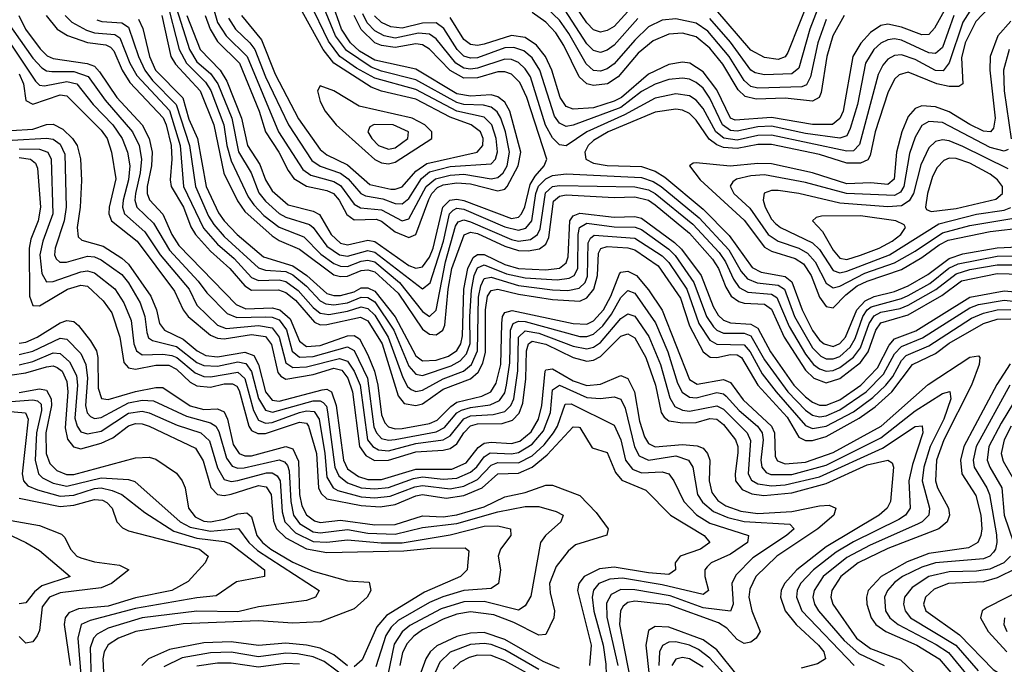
# Model space of a CAD drawing. Header units: inches. Extents: x 990535 to 1117859, y 769386 to 892122.
# Tile 208 of 256: x 1033672 to 1036551, y 863674 to 865557. Entities that reach past the tile are written whole.
import ezdxf

# ---------------------------------------------------------------- set-up
doc = ezdxf.new("R2010")
doc.units = ezdxf.units.IN
doc.header["$MEASUREMENT"] = 0
doc.layers.add('B0836', color=7, linetype='Continuous')

msp = doc.modelspace()

# ---------------------------------------------------------------- linework, layer by layer
at = {"layer": 'B0836', "color": 5}
for points, elevation in [([(1035986.3, 865633.7), (1035918.3, 865461.7), (1035910, 865449.3), (1035890, 865441.6), (1035850, 865446.6), (1035810, 865468.1), (1035706.9, 865586.9)], 3320), ([(1034099.6, 865619.6), (1034137.9, 865470), (1034159.1, 865430), (1034215.2, 865375.2), (1034230.3, 865350.3), (1034268.7, 865250), (1034277.6, 865190), (1034290, 865145.4), (1034340.1, 865040.1), (1034356, 865016), (1034385.6, 864985.6), (1034430, 864951.4), (1034502.5, 864922.5), (1034552.2, 864872.2), (1034590, 864844.8), (1034610, 864836.8), (1034630, 864836.4), (1034670, 864852.2), (1034690, 864855.2), (1034710, 864849.9), (1034782.6, 864790), (1034850, 864704.6), (1034870, 864690.5), (1034890, 864708.9), (1034917, 864850), (1034946.1, 864953.9), (1034953.6, 864966.4), (1034970, 864972.7), (1034990, 864966.9), (1035110, 864915.3), (1035130, 864910.6), (1035165.2, 864914.8), (1035185.6, 864930), (1035193.8, 864946.2), (1035208.8, 865051.2), (1035229.9, 865070.1), (1035250, 865073.3), (1035470, 865069), (1035510, 865060.7), (1035530, 865049.5), (1035639.6, 864959.6), (1035716.7, 864876.7), (1035736, 864850), (1035758.8, 864798.8), (1035775.4, 864775.4), (1035801.3, 864761.3), (1035870, 864755.4), (1035885.9, 864745.9), (1035921.4, 864661.4), (1035970, 864579.8), (1035993.2, 864550), (1036010, 864537), (1036030, 864530.7), (1036050, 864532.7), (1036070, 864541.5), (1036110, 864571), (1036130, 864598.2), (1036155.6, 864670), (1036170, 864692.2), (1036190, 864702.4), (1036246.4, 864713.6), (1036270, 864723), (1036350.8, 864769.2), (1036410, 864814.9), (1036450, 864827.2), (1036530, 864841.3), (1036670, 864840.9)], 3440), ([(1034214.4, 865570), (1034228.3, 865530), (1034250, 865493.9), (1034314.6, 865430), (1034372.4, 865290), (1034390.8, 865230), (1034429.5, 865170), (1034456.4, 865116.4), (1034473.8, 865093.8), (1034510, 865071.3), (1034570, 865058.2), (1034589.1, 865049.1), (1034605.7, 865030), (1034627.9, 864987.9), (1034650, 864972.8), (1034714.4, 864974.4), (1034730, 864968.4), (1034770, 864937.8), (1034810, 864921.4), (1034830, 864930.1), (1034868.2, 865031.8), (1034877.2, 865050), (1034893.2, 865066.8), (1034910, 865074.8), (1034950, 865080.5), (1034990, 865078), (1035070, 865057.1), (1035090, 865062.6), (1035097.2, 865070), (1035129.6, 865130), (1035137.1, 865170), (1035105.1, 865290), (1035090, 865316.6), (1035070, 865332.5), (1035050, 865337.5), (1034990, 865333.7), (1034950, 865341.1), (1034830, 865413.3), (1034710, 865438.7), (1034665.5, 865465.5), (1034638.8, 865490), (1034613, 865530), (1034584.5, 865610)], 3520), ([(1034238.3, 865590), (1034250, 865549.7), (1034275.4, 865510), (1034336.5, 865450), (1034428.9, 865230), (1034499.9, 865119.9), (1034523.4, 865103.4), (1034590, 865084.2), (1034610, 865073), (1034650, 865018.6), (1034668.1, 865008.1), (1034730, 865001.9), (1034790, 864970), (1034810, 864975.8), (1034860.4, 865070), (1034887.1, 865092.9), (1034930, 865103.5), (1034970, 865106.3), (1035050, 865092.9), (1035070, 865096.1), (1035085.4, 865110), (1035096.8, 865130), (1035103.9, 865170), (1035092.4, 865230), (1035078.8, 865270), (1035067.8, 865287.8), (1035050, 865301.6), (1035027.6, 865307.6), (1034970, 865309.7), (1034950, 865315.7), (1034830, 865381.9), (1034730, 865406.7), (1034699.1, 865419.1), (1034627, 865467), (1034595.3, 865510), (1034553.8, 865610)], 3540), ([(1034282, 865562), (1034303, 865530), (1034344.7, 865490), (1034359.2, 865470), (1034390.7, 865390), (1034457.6, 865250), (1034526, 865146.1), (1034549.9, 865129.9), (1034610, 865109), (1034632.4, 865092.4), (1034669.3, 865049.3), (1034682.7, 865042.7), (1034733.8, 865033.8), (1034770, 865020.5), (1034790, 865019.3), (1034810, 865035.3), (1034846.2, 865093.7), (1034870, 865112.7), (1034930, 865128.2), (1035050, 865135.9), (1035063.3, 865150), (1035068.5, 865171.5), (1035064.8, 865210), (1035052, 865250), (1035030, 865272.2), (1034950, 865290.2), (1034830, 865353.5), (1034710, 865386.3), (1034656.1, 865416.1), (1034608.1, 865450), (1034574.8, 865494.8), (1034519.2, 865610)], 3560), ([(1034320.5, 865570), (1034378.8, 865498.8), (1034418.7, 865398.7), (1034487.3, 865267.3), (1034550, 865177.8), (1034570, 865162.4), (1034630, 865133.4), (1034696, 865076), (1034757.4, 865062.6), (1034770, 865061.8), (1034790, 865068.6), (1034830, 865114.8), (1034862.7, 865137.3), (1035009.2, 865170.8), (1035025.7, 865190), (1035026.7, 865210), (1035018.7, 865230), (1034992.1, 865250), (1034930, 865272.3), (1034830, 865325.3), (1034730, 865348.8), (1034699.9, 865359.9), (1034590, 865430.7), (1034558.8, 865470), (1034482, 865610)], 3580), ([(1035470, 865604.2), (1035410, 865537.5), (1035390, 865525.7), (1035370, 865520.7), (1035350, 865528.1), (1035330, 865548.7), (1035296.9, 865596.9)], 3320), ([(1033668.9, 865570), (1033688.7, 865530), (1033731.9, 865471.9), (1033752.2, 865452.2), (1033770, 865444.3), (1033869.3, 865429.3), (1033890, 865421.5), (1033905.5, 865405.5), (1033955.8, 865330), (1034030.2, 865250), (1034050.6, 865210.6), (1034058.9, 865170), (1034056.8, 865130), (1034044.2, 865070), (1034044.2, 865050), (1034050.8, 865030.8), (1034090, 864989.1), (1034116.6, 864930), (1034137.5, 864897.5), (1034304.8, 864724.8), (1034332.7, 864712.7), (1034410, 864715.3), (1034432, 864710), (1034462.9, 864682.9), (1034490, 864617.9), (1034510, 864602.4), (1034550, 864605.6), (1034630, 864633.4), (1034650, 864634.8), (1034665, 864625), (1034690, 864578), (1034708.8, 864530), (1034718.9, 864490), (1034730, 864403), (1034739.6, 864379.6), (1034750, 864367.4), (1034770, 864362), (1034790, 864363.2), (1034870, 864377.1), (1034892.9, 864387.1), (1034932.5, 864427.5), (1034950, 864439.4), (1035023, 864457), (1035049.8, 864470.2), (1035064.9, 864495.1), (1035079.1, 864550), (1035081.1, 864670), (1035083.4, 864690), (1035090, 864702.1), (1035112, 864708), (1035290.2, 864669.8), (1035330, 864667.8), (1035350, 864677.8), (1035378.6, 864710), (1035400.6, 864750), (1035425.3, 864814.7), (1035430, 864819.4), (1035450, 864822.2), (1035475.5, 864810), (1035510, 864768.3), (1035550, 864708.7), (1035630, 864505.9), (1035652.7, 864492.7), (1035730, 864505.7), (1035750, 864497.8), (1035786.9, 864446.9), (1035870.2, 864370), (1035878.5, 864350), (1035881.1, 864281.1), (1035888, 864268), (1035910, 864259.3), (1035970, 864264.2), (1036050, 864292.7), (1036190.4, 864369.6), (1036328.3, 864491.7), (1036450, 864571), (1036475.4, 864575.4), (1036479.3, 864570), (1036477.7, 864550), (1036454.7, 864490), (1036374.1, 864330), (1036353, 864270), (1036349.8, 864210), (1036355.5, 864190), (1036387.2, 864130), (1036390.6, 864110), (1036384.1, 864090), (1036359.4, 864070), (1036210, 864012.2), (1036123.9, 863970), (1036072.5, 863930), (1036046.1, 863890), (1036043.8, 863870), (1036049.8, 863850), (1036118.2, 863750), (1036159.9, 863719.9), (1036247, 863687), (1036286.6, 863650)], 3280), ([(1033748.7, 865570), (1033781.6, 865530), (1033811.6, 865511.6), (1033870, 865490.7), (1033924, 865484), (1033937.2, 865477.2), (1033946.7, 865466.7), (1033971, 865410), (1033993.9, 865373.9), (1034090.9, 865270.9), (1034100.1, 865250), (1034114.4, 865190), (1034116.8, 865150), (1034111.4, 865090), (1034114.8, 865070), (1034150.3, 865010), (1034172.2, 864952.2), (1034186.1, 864930), (1034230, 864881.3), (1034286, 864830), (1034330, 864779.4), (1034350, 864767.2), (1034428.4, 864768.4), (1034450, 864760.3), (1034477.8, 864737.8), (1034533.3, 864673.3), (1034550, 864666.1), (1034570, 864666.8), (1034668, 864688), (1034690, 864677.7), (1034732, 864610), (1034778.5, 864458.5), (1034796.3, 864436.3), (1034829.7, 864429.7), (1034850, 864434.5), (1034910, 864477.8), (1034990, 864508.1), (1035012.4, 864527.6), (1035026.1, 864553.9), (1035034.1, 864585.9), (1035033.7, 864710), (1035039.7, 864750), (1035050, 864766.2), (1035070, 864770.3), (1035130, 864755.5), (1035230, 864739.7), (1035310, 864735.4), (1035330, 864744.3), (1035350.2, 864769.8), (1035361.2, 864810), (1035364.4, 864875.6), (1035371.3, 864888.7), (1035390, 864894.5), (1035450, 864891.3), (1035470, 864885.2), (1035538.6, 864838.6), (1035603.8, 864743.8), (1035630, 864662.6), (1035670, 864586.6), (1035691.2, 864571.2), (1035710, 864570.2), (1035750, 864579.1), (1035770, 864577.8), (1035782.2, 864570), (1035829.8, 864490), (1035916.3, 864396.3), (1035950, 864337.2), (1035970, 864327.5), (1035990, 864327.7), (1036030, 864339.7), (1036126.9, 864393.1), (1036173.4, 864426.6), (1036222, 864470), (1036282.7, 864550), (1036350, 864581.8), (1036390, 864611.8), (1036489.8, 864670.2), (1036530, 864682.1), (1036570, 864683.6)], 3320), ([(1033804.8, 865570), (1033824.5, 865550), (1033866.6, 865526.6), (1033890, 865518.8), (1033950, 865513.9), (1033964.2, 865504.2), (1033993.6, 865430), (1034014.3, 865394.3), (1034110, 865292.3), (1034141.1, 865190), (1034151.1, 865070), (1034208.7, 864948.7), (1034250, 864901.6), (1034299.3, 864859.3), (1034350, 864803.7), (1034370, 864795.5), (1034430, 864797.6), (1034450, 864792.6), (1034485.7, 864765.7), (1034530, 864716.3), (1034550, 864700.4), (1034576, 864696), (1034630, 864705.4), (1034670, 864718.4), (1034690, 864713.6), (1034710, 864693.6), (1034748.9, 864630), (1034792.1, 864512.1), (1034805.9, 864485.9), (1034816.8, 864476.8), (1034830, 864471.3), (1034850, 864474.6), (1034910, 864508.4), (1034969.4, 864530.6), (1034992.6, 864550), (1035010.2, 864590), (1035013.7, 864746.3), (1035020.4, 864779.6), (1035030, 864800.8), (1035050, 864805.4), (1035130, 864780.3), (1035230, 864768.3), (1035274.2, 864765.8), (1035307.5, 864772.5), (1035324.9, 864790), (1035332, 864808), (1035334.3, 864905.7), (1035340.8, 864919.2), (1035351.9, 864928.1), (1035470, 864918.9), (1035550, 864867.8), (1035570, 864847.6), (1035622.4, 864770), (1035658, 864670), (1035690, 864620.7), (1035710, 864608.9), (1035790, 864607.7), (1035807.4, 864587.4), (1035842.9, 864522.9), (1035883.6, 864470), (1035970, 864372), (1035990, 864362.9), (1036030, 864369.6), (1036110, 864412), (1036166.1, 864453.9), (1036204.8, 864490), (1036225, 864515), (1036250, 864561.5), (1036264, 864576), (1036330, 864604.8), (1036454.8, 864685.2), (1036490, 864700.2), (1036530, 864709.2), (1036570, 864710.9)], 3340), ([(1034087.4, 865570), (1034113.2, 865450), (1034127.1, 865427.1), (1034199.8, 865350), (1034239.2, 865250), (1034269.1, 865109.1), (1034308.6, 865028.6), (1034330, 864996.9), (1034410, 864925.4), (1034430, 864912), (1034490, 864886.5), (1034590, 864812.3), (1034610, 864806.6), (1034630, 864808), (1034670, 864824.4), (1034690, 864826.6), (1034710, 864820.4), (1034778.3, 864758.3), (1034850, 864652.9), (1034870, 864638.1), (1034890, 864636.6), (1034909.3, 864650.7), (1034914.7, 864665.3), (1034924.3, 864770), (1034935.4, 864830), (1034971.2, 864928.8), (1034990, 864936.2), (1035010, 864932.9), (1035090, 864895.7), (1035130, 864882.6), (1035158.2, 864881.8), (1035191.8, 864888.2), (1035210, 864901.2), (1035219.3, 864920.7), (1035232.4, 865027.6), (1035250, 865042.1), (1035270, 865045.8), (1035410, 865037.7), (1035470, 865040.2), (1035510, 865030.3), (1035530, 865016.6), (1035630, 864933.5), (1035697.8, 864857.8), (1035715.4, 864830), (1035736.3, 864776.3), (1035752.1, 864750), (1035774.1, 864734.1), (1035790, 864729.4), (1035850, 864726.1), (1035870, 864711.4), (1035906.9, 864630), (1035970, 864533), (1035993.8, 864510), (1036030, 864496.5), (1036070, 864509.4), (1036130, 864556.2), (1036152.6, 864587.4), (1036175.3, 864650), (1036190, 864672), (1036270, 864694.6), (1036368.4, 864751.6), (1036425.8, 864794.2), (1036530, 864815.8), (1036670, 864811.9)], 3420), ([(1034130, 865590), (1034168.7, 865470), (1034190, 865434.6), (1034230, 865400), (1034251.1, 865370), (1034292.1, 865270), (1034311.8, 865171.8), (1034348.3, 865110), (1034371.4, 865051.4), (1034390, 865027.4), (1034430.9, 864990.9), (1034450, 864980.3), (1034518.9, 864958.9), (1034530, 864950.1), (1034570, 864895.7), (1034607.3, 864870), (1034630, 864866.5), (1034690, 864882.9), (1034710, 864878.6), (1034850, 864771.5), (1034871.5, 864788.5), (1034911.3, 864910), (1034928.1, 864990), (1034938.9, 865001.1), (1034950, 865006.7), (1034970, 865003.8), (1035090, 864951.8), (1035130, 864942), (1035151.9, 864948.1), (1035168.8, 864970), (1035181, 865050), (1035189, 865071), (1035210, 865092.3), (1035230, 865101.7), (1035270, 865107.1), (1035490, 865096.2), (1035524.5, 865084.5), (1035547.9, 865070), (1035658.2, 864978.2), (1035745.3, 864885.3), (1035781.6, 864821.6), (1035800.4, 864800.4), (1035828.6, 864788.6), (1035890, 864781.6), (1035908.3, 864770), (1035937.6, 864690), (1035990, 864598.2), (1036013.9, 864573.9), (1036030, 864566.4), (1036050, 864566.3), (1036070, 864573.7), (1036099.9, 864600.1), (1036114.5, 864625.5), (1036137, 864690), (1036150.1, 864709.9), (1036162, 864718), (1036250, 864742.3), (1036270, 864751.7), (1036333.2, 864786.8), (1036388.8, 864831.2), (1036416, 864844), (1036530, 864866.4), (1036650, 864868.2)], 3460), ([(1034160.1, 865570), (1034199.5, 865470), (1034257.7, 865410), (1034277.8, 865377.8), (1034320.3, 865270), (1034337.4, 865190), (1034373.9, 865133.9), (1034390, 865090), (1034410, 865057.3), (1034456.8, 865016.8), (1034530, 864998.4), (1034548.5, 864988.5), (1034582.2, 864930), (1034610, 864904.9), (1034630, 864899.8), (1034690, 864913.5), (1034710, 864909.6), (1034810, 864839.6), (1034830, 864831.2), (1034850, 864835.6), (1034870, 864863.6), (1034880.4, 864890), (1034909, 865010), (1034929.5, 865030.5), (1034950, 865033.2), (1034970, 865029.5), (1035110, 864977), (1035130, 864980.4), (1035139.5, 864990), (1035148.9, 865011.1), (1035164.1, 865075.9), (1035179.3, 865100.7), (1035205.8, 865130), (1035213.1, 865150), (1035154.9, 865330), (1035134.1, 865374.1), (1035110, 865398.5), (1035090, 865405.5), (1035070, 865404.9), (1035010, 865387.7), (1034970, 865387), (1034930, 865408.7), (1034870, 865471.6), (1034850, 865484.1), (1034830, 865487.1), (1034770, 865476.5), (1034730, 865481.6), (1034710, 865490.1), (1034670, 865528.4), (1034649.6, 865570)], 3480), ([(1036450, 865582.1), (1036429.3, 865550), (1036390, 865431.4), (1036371.7, 865408.3), (1036350, 865408.6), (1036290, 865441.5), (1036250, 865455.2), (1036230, 865453.3), (1036210, 865441.9), (1036195.2, 865424.8), (1036182.3, 865397.7), (1036127.4, 865192.6), (1036110, 865174.1), (1036090, 865173.1), (1035870, 865219.7), (1035830, 865218.6), (1035770, 865205.8), (1035731.1, 865211.1), (1035707.5, 865230), (1035670, 865297.8), (1035650, 865322.6), (1035630, 865335.2), (1035590, 865340.8), (1035530, 865328.1), (1035440.2, 865279.8), (1035329.8, 865230.2), (1035270, 865188.6), (1035250, 865192.2), (1035230, 865212.3), (1035209.4, 865249.4), (1035165.3, 865390), (1035150, 865414.1), (1035130, 865432.6), (1035110, 865440.8), (1035090, 865441.7), (1035010, 865415.5), (1034990, 865412.6), (1034970, 865416.2), (1034946.8, 865430), (1034890, 865501.6), (1034870, 865515.5), (1034837.6, 865517.6), (1034770, 865503.4), (1034737.3, 865510), (1034710, 865525.3), (1034688, 865548), (1034674.7, 865574.7)], 3460), ([(1036403.5, 865570), (1036370, 865476.6), (1036350, 865458.7), (1036330, 865460.8), (1036250, 865498.1), (1036230, 865501.6), (1036210, 865498.8), (1036190, 865489), (1036169.5, 865470), (1036144.6, 865430), (1036121.1, 865310), (1036100.5, 865239.5), (1036090, 865218.1), (1036070, 865211.7), (1035970, 865225.2), (1035870, 865245.9), (1035830, 865244.4), (1035770, 865231.9), (1035750, 865233.5), (1035726.6, 865250), (1035690, 865328.2), (1035670, 865357), (1035650, 865374), (1035630, 865383.7), (1035610, 865386.9), (1035570, 865382.4), (1035530, 865369.2), (1035490, 865347.5), (1035430, 865300.9), (1035290, 865249), (1035270, 865245.8), (1035250, 865255.2), (1035235.2, 865275.2), (1035192.9, 865410), (1035170, 865445.8), (1035146.2, 865466.2), (1035116.5, 865476.5), (1035090, 865475), (1035010, 865446.1), (1034990, 865444.7), (1034970, 865451.3), (1034950.6, 865470), (1034911.8, 865531.8), (1034890, 865548.2), (1034850, 865547.7), (1034790, 865532.7), (1034756.7, 865536.7), (1034730, 865549.2), (1034709, 865569)], 3440), ([(1036378.7, 865590), (1036347.1, 865532.9), (1036330, 865514.6), (1036310, 865512.8), (1036250, 865536.1), (1036210, 865544.4), (1036190, 865540.6), (1036159.5, 865520.5), (1036131.4, 865488.6), (1036108.4, 865450), (1036079.2, 865290), (1036070, 865268.5), (1036048.5, 865251.5), (1035990, 865251.2), (1035870, 865272), (1035763.8, 865263.8), (1035750, 865270), (1035710, 865352.6), (1035670, 865405.1), (1035630.9, 865430), (1035610, 865433.3), (1035570, 865426.8), (1035510, 865398.6), (1035431.3, 865330), (1035410, 865319), (1035350, 865300), (1035290, 865295.8), (1035270, 865304.2), (1035252, 865330), (1035228.2, 865410), (1035209.2, 865450), (1035182.7, 865482.7), (1035150, 865505.4), (1035110, 865511.2), (1035030, 865486.1), (1035010, 865482.1), (1034990, 865484.5), (1034970, 865499.8), (1034930, 865563.8)], 3420), ([(1036082.8, 865570), (1036049.9, 865510.1), (1036031.5, 865450), (1036015, 865345), (1036009.7, 865330), (1035990, 865318.9), (1035910, 865328.3), (1035825.4, 865325.4), (1035793, 865333), (1035772.8, 865352.8), (1035727.7, 865427.7), (1035690, 865474), (1035650, 865507), (1035610, 865517.9), (1035570, 865514.8), (1035524.1, 865495.9), (1035480.4, 865459.6), (1035421.8, 865390), (1035390.4, 865370), (1035350, 865364.8), (1035330, 865369.8), (1035307.4, 865390), (1035262.5, 865482.5), (1035239.2, 865519.1), (1035210, 865550.6), (1035170, 865578.5)], 3380), ([(1036030, 865557.9), (1036005.5, 865490), (1035984.2, 865390), (1035972.6, 865367.4), (1035958.5, 865361.5), (1035830, 865357.7), (1035810, 865362.5), (1035790, 865379.3), (1035746.3, 865450), (1035683.9, 865523.9), (1035650, 865546.9), (1035590, 865560.1), (1035550, 865555.6), (1035510, 865536.8), (1035470, 865498.1), (1035410, 865428.6), (1035390, 865413.7), (1035370, 865406.7), (1035350, 865409.2), (1035328.1, 865428.1), (1035277.3, 865517.3), (1035250, 865556.5), (1035214.1, 865590)], 3360), ([(1035479.4, 865560.6), (1035410, 865482.8), (1035390, 865468.8), (1035370, 865461.7), (1035350, 865467.3), (1035330, 865487.2), (1035265.9, 865585.9)], 3340), ([(1036506.5, 865593.5), (1036467.9, 865552.1), (1036436.6, 865490), (1036426, 865446), (1036429.7, 865370.3), (1036417.7, 865362.3), (1036390, 865362.2), (1036353.5, 865370), (1036270, 865403.8), (1036243.4, 865396.6), (1036230, 865384), (1036210, 865343.8), (1036172.9, 865230), (1036159.1, 865160.9), (1036152.1, 865147.9), (1036130, 865137.8), (1036090, 865138), (1036010, 865163.5), (1035870, 865192.7), (1035830, 865192.6), (1035770, 865181.1), (1035730, 865183.8), (1035710, 865191.6), (1035688.1, 865208.1), (1035650, 865263.9), (1035630, 865283.2), (1035610, 865292.6), (1035590, 865295.6), (1035530, 865287.3), (1035392.4, 865230), (1035350, 865204.9), (1035334.3, 865190), (1035324.2, 865170), (1035327.5, 865150), (1035350, 865137.9), (1035390, 865131.2), (1035490, 865128.4), (1035530, 865115), (1035557.7, 865097.7), (1035670, 865003.5), (1035746.7, 864926.8), (1035813.6, 864833.6), (1035839.8, 864819.8), (1035910, 864807), (1035930, 864791.6), (1035959.3, 864710), (1035990, 864649.3), (1036010, 864621.5), (1036024.1, 864610), (1036050, 864603), (1036070, 864611.2), (1036086.4, 864630), (1036119.5, 864710), (1036143.8, 864736.2), (1036170, 864749), (1036230, 864763.5), (1036270, 864780.1), (1036327.3, 864812.7), (1036390, 864860), (1036430, 864873.2), (1036530, 864891.2), (1036630, 864895.4)], 3480), ([(1036005.4, 865590), (1035982.5, 865530), (1035950, 865416.2), (1035930, 865398.9), (1035850, 865396), (1035822.3, 865402.3), (1035810, 865409.7), (1035750, 865491.5), (1035690, 865561.1)], 3340), ([(1033635.9, 865550), (1033710, 865445), (1033736.5, 865416.5), (1033750, 865408.2), (1033766, 865406), (1033830, 865405.6), (1033871.5, 865391.5), (1033922, 865322), (1034001.7, 865230), (1034020.7, 865190), (1034027.8, 865150), (1034023.7, 865110), (1034009.9, 865049.9), (1034008.6, 865030), (1034014.5, 865010), (1034062.8, 864962.8), (1034110, 864883.6), (1034193.9, 864793.9), (1034219, 864759), (1034278.7, 864698.7), (1034306.8, 864686.8), (1034390, 864689.6), (1034410, 864688.4), (1034430, 864680.5), (1034451.4, 864651.4), (1034468.6, 864588.6), (1034490, 864571.7), (1034530, 864573.6), (1034630, 864601.5), (1034650, 864591), (1034688.6, 864510), (1034707.7, 864367.7), (1034714.8, 864350), (1034730, 864334), (1034750, 864328.4), (1034770, 864330.3), (1034890, 864353.5), (1034913.7, 864366.3), (1034950, 864408.2), (1034963.4, 864416.6), (1034990, 864424.7), (1035047.9, 864432.1), (1035075, 864445), (1035090, 864467.6), (1035095.4, 864490), (1035105.1, 864554.9), (1035106.6, 864650), (1035114.7, 864670), (1035130, 864676.9), (1035150, 864675.9), (1035310, 864631.4), (1035330, 864631.3), (1035350, 864638.8), (1035377.1, 864662.9), (1035402.7, 864697.3), (1035430, 864745.7), (1035450, 864766.2), (1035470, 864758.2), (1035531.3, 864671.3), (1035566.5, 864586.5), (1035595.1, 864495.1), (1035608.7, 864468.7), (1035630, 864454.4), (1035650, 864452.2), (1035710, 864468.3), (1035730, 864464.1), (1035737.5, 864457.5), (1035775.2, 864415.2), (1035829.1, 864370), (1035842.9, 864350), (1035846.2, 864330), (1035838.6, 864270), (1035842, 864250), (1035854.7, 864234.7), (1035868.3, 864228.3), (1035930, 864228.1), (1036030, 864256), (1036190, 864335.6), (1036290, 864414.3), (1036370, 864464.9), (1036391.5, 864471.5), (1036394.5, 864450), (1036373.7, 864390), (1036334.1, 864310), (1036315.3, 864250), (1036310.8, 864210), (1036332.5, 864130), (1036329.7, 864110), (1036310.5, 864090), (1036297, 864083), (1036158.2, 864021.8), (1036090, 863985.9), (1036020.7, 863930), (1035994.4, 863890), (1035991.3, 863870), (1035995.7, 863850), (1036008, 863830), (1036083, 863743), (1036125.3, 863705.3), (1036199.6, 863670)], 3260), ([(1033897.5, 865557.5), (1033912.1, 865552.1), (1033970, 865548.5), (1033990, 865535.4), (1034018.8, 865450), (1034037.6, 865410), (1034060, 865380), (1034129.7, 865310), (1034168.2, 865190), (1034185.5, 865070), (1034223.4, 864983.4), (1034238.9, 864958.9), (1034270, 864923.9), (1034370, 864832.1), (1034390, 864825.4), (1034450, 864821.7), (1034470, 864812.4), (1034510, 864778.7), (1034550, 864736), (1034566.8, 864726.8), (1034590, 864723.8), (1034630, 864730), (1034670, 864747.1), (1034690, 864745.8), (1034710, 864732.9), (1034765.3, 864650), (1034810, 864544.9), (1034830, 864521.3), (1034850, 864518), (1034933.8, 864546.2), (1034959.8, 864560.2), (1034978.5, 864581.5), (1034988.9, 864611.1), (1034987.8, 864690), (1034993.2, 864766.8), (1035000.7, 864810), (1035010, 864832.5), (1035030, 864840.8), (1035094.9, 864814.9), (1035150, 864803), (1035242.9, 864797.1), (1035278.3, 864801.7), (1035293.1, 864810), (1035303.4, 864830), (1035304.4, 864930), (1035308.4, 864950), (1035330, 864963.2), (1035410, 864952.3), (1035471.5, 864951.5), (1035490, 864944.2), (1035570, 864887.3), (1035588.7, 864868.7), (1035643.3, 864790), (1035680.4, 864690), (1035700.2, 864660.2), (1035710.3, 864650.3), (1035730, 864641.7), (1035790, 864641.7), (1035810, 864633.8), (1035850, 864563.4), (1035918, 864470), (1035970, 864416.8), (1035990, 864401.7), (1036010, 864396.9), (1036030, 864400.1), (1036070, 864417.3), (1036146.7, 864470), (1036198, 864522), (1036230, 864581.1), (1036250, 864602.2), (1036311.9, 864628.1), (1036450, 864715.9), (1036475, 864725), (1036550, 864737.8), (1036670, 864724.4)], 3360), ([(1034019.1, 865559.1), (1034031.4, 865531.4), (1034051.6, 865450), (1034068.9, 865410), (1034149.1, 865329.1), (1034166.4, 865266.4), (1034191.6, 865210), (1034217.2, 865070), (1034253.4, 864993.4), (1034269.6, 864970), (1034307.8, 864930), (1034384.2, 864864.2), (1034470, 864838.2), (1034511, 864810), (1034570, 864757.4), (1034590, 864751.2), (1034610, 864751.5), (1034650, 864762.5), (1034670, 864773.8), (1034690, 864774), (1034710, 864764.3), (1034769.3, 864689.3), (1034830, 864575), (1034850, 864560.8), (1034890, 864562.3), (1034925.8, 864574.2), (1034949.6, 864590.4), (1034961.2, 864610), (1034966.4, 864633.6), (1034970.5, 864770.5), (1034982.1, 864830), (1034997.9, 864862.1), (1035010, 864871.6), (1035030, 864871.1), (1035090, 864842.3), (1035130, 864830.9), (1035210, 864826.7), (1035250, 864831.6), (1035270, 864846.7), (1035275.8, 864864.2), (1035280.6, 864970), (1035290, 864984.7), (1035310, 864992.2), (1035410, 864980.2), (1035470, 864982.6), (1035490, 864977.9), (1035586.5, 864906.5), (1035606.8, 864886.8), (1035664.7, 864810), (1035699.4, 864719.3), (1035713.7, 864693.8), (1035730, 864679.2), (1035750, 864671.7), (1035810, 864667.6), (1035830, 864656.4), (1035867.3, 864587.3), (1035935.7, 864490), (1035970, 864455.1), (1035990, 864439.5), (1036010, 864431.1), (1036030, 864431.3), (1036070, 864446.5), (1036131.1, 864490), (1036180, 864540), (1036214, 864606), (1036230, 864624.5), (1036291.8, 864648.2), (1036450, 864746.7), (1036550, 864764.9), (1036670, 864754.4)], 3380), ([(1036570, 865553), (1036532, 865510), (1036509.8, 865450), (1036508.5, 865410), (1036523.8, 865270), (1036519.2, 865240.8), (1036510.3, 865229.7), (1036490, 865232.1), (1036450, 865251.1), (1036390, 865288.4), (1036350, 865303), (1036310, 865306), (1036290, 865297.7), (1036270, 865274.2), (1036250.9, 865230), (1036235.5, 865170), (1036228.4, 865091.6), (1036210, 865076.2), (1036160.7, 865080.7), (1036090, 865077.6), (1035990, 865109.5), (1035870, 865135.8), (1035830, 865137.2), (1035749.4, 865129.4), (1035650, 865139.2), (1035641.3, 865138.7), (1035630.2, 865130), (1035661.3, 865090), (1035790, 864971.6), (1035850, 864892.5), (1035870, 864881), (1035939.7, 864859.7), (1035964, 864844), (1035986, 864810), (1036010, 864747), (1036030, 864719.5), (1036050, 864715.1), (1036087, 864753), (1036120.7, 864779.3), (1036150, 864793.8), (1036250, 864827.8), (1036310, 864862.5), (1036360.2, 864899.8), (1036387, 864913), (1036510, 864938.8), (1036610, 864950.2)], 3520), ([(1033645.5, 865485.5), (1033717.8, 865377.8), (1033730, 865365.8), (1033744.2, 865364.2), (1033810, 865376.7), (1033838.5, 865370), (1033886.6, 865310), (1033943.7, 865250), (1033971.7, 865210), (1033986.9, 865170), (1033993.4, 865130), (1033990.2, 865090), (1033974.1, 865030), (1033972.4, 865010), (1033978.1, 864990), (1034037.2, 864937.2), (1034082.7, 864870), (1034167.4, 864770), (1034190, 864723), (1034250, 864664.4), (1034275.1, 864655.1), (1034370, 864663.6), (1034410, 864657.1), (1034430, 864630), (1034450, 864554.9), (1034470, 864541.1), (1034510, 864543.4), (1034607, 864567), (1034630, 864560), (1034650.1, 864530.1), (1034667, 864490), (1034688.7, 864330), (1034703.9, 864310), (1034720.6, 864300.6), (1034750, 864297.8), (1034830, 864319), (1034910, 864329.4), (1034930, 864341.4), (1034970, 864391.4), (1034990, 864399.5), (1035056.4, 864403.6), (1035090, 864412.7), (1035108, 864430), (1035116.9, 864450), (1035128.3, 864531.7), (1035130.5, 864629.5), (1035150, 864648.6), (1035190, 864641.9), (1035290, 864603.6), (1035330, 864595.4), (1035350, 864600.7), (1035370, 864614.3), (1035430, 864684.6), (1035450, 864698.1), (1035470, 864691.5), (1035511.8, 864631.8), (1035545.3, 864550), (1035573, 864453), (1035587.5, 864427.5), (1035610, 864416.7), (1035630, 864414), (1035710, 864429.1), (1035730, 864419.5), (1035798.5, 864350), (1035808.3, 864328.3), (1035802, 864230), (1035811.9, 864211.9), (1035830, 864201.5), (1035870, 864195.3), (1035910, 864197.9), (1036010, 864221.8), (1036194.7, 864305.3), (1036290, 864368.5), (1036310.7, 864370.7), (1036312.5, 864350), (1036282, 864258), (1036271.6, 864210), (1036275.6, 864130), (1036262.2, 864110), (1036242.8, 864097.2), (1036110, 864031.7), (1036058.8, 864001.2), (1035992.5, 863950), (1035954.9, 863910), (1035945.1, 863890), (1035942.8, 863870), (1035958.4, 863830), (1036112.1, 863670)], 3240), ([(1036564.9, 865470), (1036548.8, 865410), (1036550.8, 865350), (1036570.5, 865209.5)], 3540), ([(1033670, 865398.9), (1033683.1, 865370), (1033690, 865320.9), (1033710, 865311), (1033790, 865338.2), (1033810, 865334.9), (1033910, 865235), (1033927.8, 865210), (1033940.3, 865170), (1033952.8, 865092.8), (1033932.9, 865010), (1033932.1, 864990), (1033939.7, 864970), (1034015.5, 864910), (1034124.5, 864764.5), (1034149.8, 864710), (1034164.1, 864690), (1034230, 864635.4), (1034250, 864627), (1034270, 864625), (1034350, 864637.4), (1034390, 864632.1), (1034407.9, 864607.9), (1034427, 864527), (1034435.5, 864515.5), (1034450, 864507.3), (1034530, 864521.1), (1034590, 864538.8), (1034613.3, 864533.3), (1034631.2, 864510), (1034644.6, 864470), (1034665.4, 864310), (1034683.6, 864283.6), (1034709.6, 864269.6), (1034750, 864270), (1034830, 864294.4), (1034910, 864299.4), (1034930, 864304.5), (1034950, 864318.4), (1034970, 864350.3), (1034990, 864371.1), (1035010, 864376.1), (1035082.7, 864377.3), (1035112.7, 864387.3), (1035132.1, 864407.9), (1035143.2, 864436.8), (1035152, 864508), (1035154.1, 864590), (1035159.5, 864610), (1035170, 864617.9), (1035210, 864609.5), (1035290, 864570.2), (1035330, 864559.7), (1035350, 864562.9), (1035370, 864573.5), (1035430, 864632.7), (1035450, 864639.2), (1035470, 864627.5), (1035503.1, 864570), (1035530.8, 864490), (1035547.7, 864410), (1035556.5, 864396.5), (1035570, 864385.3), (1035610, 864379.4), (1035650, 864380.9), (1035690, 864392), (1035710, 864389.8), (1035730, 864374.3), (1035764.6, 864330), (1035771.4, 864310), (1035771.5, 864291.5), (1035763.4, 864230), (1035765.2, 864210), (1035784.8, 864184.8), (1035812.4, 864172.4), (1035847.3, 864167.4), (1035930, 864174.5), (1036030, 864202.1), (1036150, 864257.1), (1036210.4, 864270.4), (1036222.7, 864262.7), (1036227.2, 864250), (1036218.5, 864150), (1036208.2, 864130), (1036185.2, 864110), (1036030, 864017.1), (1035944.6, 863950), (1035907.7, 863910), (1035898.7, 863890), (1035896.4, 863870), (1035910, 863830), (1035942, 863790), (1036007.5, 863730), (1036022.9, 863710), (1036028.2, 863690), (1036004.8, 863675.2), (1035957.3, 863662.7)], 3220), ([(1033646.5, 865233.5), (1033710, 865237.7), (1033750, 865250.8), (1033770, 865252.3), (1033797.8, 865237.8), (1033826.2, 865210), (1033839.5, 865190), (1033849.3, 865150.7), (1033852.1, 865087.9), (1033848.6, 865010), (1033840.2, 864950), (1033843.1, 864923.1), (1033853, 864913), (1033915.6, 864895.6), (1033970, 864861.1), (1033990, 864842.8), (1034055.6, 864750), (1034071.5, 864710), (1034080.2, 864670), (1034095.3, 864650), (1034150, 864624), (1034190.3, 864590.3), (1034216.1, 864576.1), (1034250, 864572), (1034330, 864585.5), (1034356, 864576), (1034369.7, 864549.7), (1034390, 864470.4), (1034410, 864445.6), (1034430, 864442.8), (1034556, 864476), (1034570, 864477.6), (1034583.1, 864470), (1034597.3, 864430), (1034618.1, 864270), (1034630, 864245.1), (1034662.2, 864222.2), (1034690, 864214), (1034730, 864213.4), (1034830, 864244.3), (1034935.7, 864244.3), (1034977.2, 864262.8), (1035012.7, 864307.3), (1035030, 864320.5), (1035050, 864323.2), (1035110, 864319), (1035133.7, 864326.3), (1035167, 864353), (1035188.6, 864390), (1035198.2, 864430), (1035207.8, 864530), (1035210, 864534.4), (1035230, 864537), (1035290, 864501.9), (1035330, 864488.6), (1035370, 864492.5), (1035430, 864517.7), (1035450, 864509), (1035469.8, 864470), (1035484.2, 864384.2), (1035498.7, 864338.7), (1035510, 864319.4), (1035530, 864309.3), (1035610, 864316.1), (1035652.3, 864312.3), (1035670, 864305.6), (1035683, 864290), (1035689.5, 864270), (1035688.3, 864210), (1035695.6, 864175.6), (1035712.7, 864152.7), (1035736.7, 864136.7), (1035780.9, 864120.9), (1035830, 864114.3), (1035930, 864120.3), (1036010, 864136.9), (1036038.5, 864138.5), (1036057.9, 864130), (1036052.1, 864110), (1036006, 864070), (1035885.4, 863990), (1035824.1, 863930), (1035806.5, 863893.5), (1035804.2, 863870), (1035812.2, 863830), (1035836.9, 863770), (1035825, 863750), (1035810, 863738.5), (1035790, 863734.5), (1035770, 863746.1), (1035739.2, 863779.2), (1035714.7, 863794.7), (1035570, 863847.2), (1035470, 863858.5), (1035450, 863854.4), (1035436.1, 863843.9), (1035428.1, 863830), (1035425.7, 863790), (1035456.7, 863630)], 3180), ([(1036561.9, 865178.1), (1036550, 865173.2), (1036510, 865183.7), (1036370, 865256.6), (1036330, 865259.8), (1036310, 865247.8), (1036290, 865214.5), (1036273.7, 865166.3), (1036257, 865070), (1036246.9, 865053.1), (1036230, 865044.2), (1036089.5, 865049.5), (1035970, 865081.7), (1035850, 865104.2), (1035810, 865101.5), (1035768.2, 865091.8), (1035756.6, 865083.4), (1035749.4, 865070.6), (1035760.2, 865050), (1035806.7, 865006.7), (1035860.8, 864930), (1035890, 864910.6), (1035950, 864889.5), (1035975.1, 864875.1), (1035997.4, 864850), (1036030, 864788), (1036050, 864774.2), (1036070, 864778.7), (1036142.8, 864817.2), (1036230, 864847.1), (1036290, 864881), (1036370, 864934.8), (1036450, 864956.2), (1036590, 864979.4)], 3540), ([(1033650, 865205.1), (1033750, 865211.1), (1033770, 865207.9), (1033790, 865194), (1033804.1, 865164.1), (1033807.3, 865010), (1033802.2, 864970), (1033775.9, 864890), (1033773.8, 864870), (1033778.8, 864858.8), (1033788.6, 864848.6), (1033808.7, 864848.7), (1033870, 864866.6), (1033890, 864864.8), (1033910, 864855.6), (1033970, 864813.1), (1033990, 864789), (1034024.3, 864730), (1034037.7, 864690), (1034043, 864643), (1034048.2, 864628.2), (1034059.7, 864619.7), (1034130, 864602.8), (1034190, 864556), (1034210, 864546.8), (1034250, 864544.9), (1034310, 864557.5), (1034333.3, 864553.3), (1034349.9, 864529.9), (1034370.2, 864450.2), (1034390, 864416.9), (1034410.6, 864410.6), (1034530, 864443.9), (1034550, 864444.2), (1034558.8, 864438.8), (1034568.4, 864428.4), (1034572, 864412), (1034593.3, 864250), (1034604.5, 864224.5), (1034630, 864203.9), (1034670, 864190), (1034710, 864186.3), (1034750, 864190.9), (1034823.1, 864216.9), (1034850, 864221.9), (1034910, 864215), (1034950, 864217.6), (1034990, 864235.1), (1035008.7, 864251.3), (1035030, 864280), (1035047.9, 864292.1), (1035110, 864289.3), (1035130, 864292.5), (1035170, 864317), (1035203.5, 864356.5), (1035224.2, 864410), (1035230, 864475.5), (1035250, 864489.3), (1035330, 864453.1), (1035369.8, 864450.2), (1035410, 864455.9), (1035430, 864448.2), (1035442, 864422), (1035469.2, 864309.2), (1035483.4, 864283.4), (1035510, 864270.7), (1035590, 864283.1), (1035627.7, 864270), (1035639.9, 864250), (1035654.1, 864170), (1035667.9, 864147.9), (1035700.4, 864120.4), (1035742.5, 864102.5), (1035790, 864091.1), (1035923.8, 864083.8), (1035936.4, 864070), (1035913.6, 864050), (1035815.4, 863984.6), (1035765.9, 863934.1), (1035753.8, 863910), (1035757.6, 863850), (1035750.6, 863829.4), (1035670, 863838.5), (1035573.8, 863873.8), (1035470, 863891.2), (1035430, 863892.1), (1035401.7, 863878.3), (1035387.9, 863852.1), (1035388.7, 863811.3), (1035420.3, 863670)], 3160), ([(1036562.1, 865122.1), (1036430, 865186.9), (1036390, 865203.4), (1036370, 865206.8), (1036350, 865201.9), (1036330, 865182.6), (1036307.1, 865132.9), (1036285.7, 865050), (1036272.3, 865027.7), (1036250, 865013.9), (1036210, 865010.3), (1036070, 865021.3), (1035950.1, 865049.9), (1035890, 865058.8), (1035870, 865058.5), (1035849, 865051), (1035845.5, 865030), (1035851.4, 865010), (1035870, 864974.8), (1035881.8, 864961.8), (1035896.9, 864950), (1035990, 864905.8), (1036010, 864885.9), (1036050, 864824.9), (1036070, 864818), (1036090, 864822.4), (1036214.9, 864870), (1036359.2, 864960.8), (1036470, 864988.9), (1036550, 865000.8), (1036570, 865009.1)], 3560), ([(1033670, 865180), (1033730, 865178.7), (1033754, 865170), (1033763.3, 865150), (1033768.4, 864990), (1033739.3, 864910), (1033730.6, 864870), (1033736, 864816), (1033750, 864791.3), (1033770, 864792.4), (1033850, 864820.6), (1033870, 864823.2), (1033890, 864817.5), (1033950, 864770.8), (1033976.4, 864730), (1033998.1, 864678.1), (1034005.7, 864610), (1034013, 864590), (1034030, 864578.3), (1034090, 864580.4), (1034116.3, 864576.3), (1034131.4, 864570), (1034185.1, 864525.1), (1034210, 864515.3), (1034230, 864514.2), (1034310, 864527.1), (1034330, 864509), (1034355.1, 864415.1), (1034370, 864386.9), (1034390, 864378.7), (1034410, 864380.9), (1034490, 864409.5), (1034510, 864414.3), (1034532.8, 864412.8), (1034547, 864390), (1034564.1, 864290), (1034570, 864220.7), (1034588.3, 864190), (1034602.2, 864182.2), (1034670, 864163.4), (1034710, 864160.2), (1034754.9, 864165.1), (1034827.6, 864192.4), (1034850, 864196.4), (1034930, 864186.2), (1034970, 864194.8), (1035010, 864213.8), (1035050, 864255.5), (1035059.9, 864260.1), (1035070, 864263.9), (1035130, 864262.3), (1035170, 864282.7), (1035205.3, 864314.7), (1035232.6, 864350), (1035244, 864370), (1035266.3, 864433.7), (1035284.7, 864435.3), (1035410, 864372.7), (1035429.9, 864329.9), (1035443.6, 864270), (1035463.6, 864243.6), (1035490, 864233.6), (1035550, 864236.3), (1035570.3, 864230.3), (1035584.8, 864210), (1035613.5, 864150), (1035650.3, 864110.3), (1035690, 864086.7), (1035802.5, 864050), (1035799.8, 864030), (1035750, 863995.9), (1035694, 863970), (1035681.7, 863958.3), (1035674.8, 863950), (1035675.1, 863930), (1035686, 863890), (1035670, 863878), (1035550, 863905.7), (1035434.2, 863925.8), (1035397.1, 863922.9), (1035365.4, 863910), (1035349.4, 863890.6), (1035345.4, 863870), (1035350.5, 863829.5), (1035378, 863730), (1035385.8, 863674.2), (1035388, 863612)], 3140), ([(1033670, 865154.7), (1033703.1, 865150), (1033718, 865138), (1033723.7, 865123.7), (1033732.6, 865010), (1033725.8, 864970), (1033704, 864916), (1033698.9, 864890), (1033700.6, 864750), (1033710, 864721.9), (1033730, 864720.9), (1033811, 864770), (1033850, 864781.3), (1033870, 864778.7), (1033916.1, 864736.1), (1033940.9, 864700.9), (1033964.7, 864630), (1033975.8, 864555.8), (1033990, 864539.9), (1034010, 864535.9), (1034070, 864548.4), (1034108.1, 864548.1), (1034130, 864536.3), (1034170, 864498.5), (1034190, 864487.4), (1034230, 864483.5), (1034270, 864493.2), (1034293.8, 864493.8), (1034306.5, 864486.5), (1034313.9, 864473.9), (1034341.4, 864370), (1034350, 864357), (1034367.9, 864347.9), (1034390, 864348.5), (1034490, 864381.3), (1034510, 864378.3), (1034516.3, 864370), (1034539.4, 864290), (1034545.8, 864190), (1034553.2, 864173.2), (1034570, 864157.7), (1034670, 864137.7), (1034725.8, 864134.2), (1034770, 864140.7), (1034830, 864166.3), (1034850, 864170), (1034919, 864159), (1034970, 864167.2), (1035023.7, 864190), (1035070, 864230), (1035130, 864232.5), (1035170, 864249.9), (1035214.1, 864285.9), (1035290, 864367.9), (1035306.8, 864366.8), (1035310, 864366.1), (1035346, 864306), (1035390, 864292.4), (1035414.2, 864234.2), (1035432.1, 864212.1), (1035502.4, 864182.4), (1035574.3, 864110), (1035673.3, 864050), (1035690.1, 864030), (1035662.6, 864010), (1035602.7, 863990), (1035588.2, 863970), (1035589.1, 863950), (1035570, 863936.5), (1035510, 863940.9), (1035410, 863957.9), (1035367.2, 863952.8), (1035321.9, 863930), (1035306.5, 863910), (1035302.4, 863890), (1035342.9, 863730), (1035338.3, 863670)], 3120), ([(1033670, 864612.7), (1033690, 864615.6), (1033722.7, 864630), (1033790, 864671.2), (1033810, 864678.4), (1033830, 864675.5), (1033844, 864664), (1033878.9, 864618.9), (1033896, 864590), (1033900, 864570), (1033901, 864481), (1033910.6, 864450.7), (1033930, 864447.6), (1034010, 864471.5), (1034070, 864483.1), (1034090, 864482.4), (1034170, 864429.2), (1034210, 864418.2), (1034250, 864420.5), (1034270, 864411.6), (1034279, 864390), (1034295.8, 864315.8), (1034313.3, 864290), (1034330, 864283.2), (1034350, 864283.5), (1034450, 864310), (1034470, 864303.6), (1034487.4, 864267.4), (1034489.9, 864170), (1034496.5, 864136.5), (1034510.2, 864110.2), (1034533.4, 864093.4), (1034550, 864088.6), (1034610, 864094.9), (1034710, 864081.5), (1034770, 864082.2), (1034850, 864108), (1034910, 864105.2), (1034950, 864110.3), (1035030, 864134.5), (1035090, 864163.2), (1035150, 864175.9), (1035210, 864197.1), (1035230, 864197.1), (1035310, 864167.4), (1035357.1, 864117.1), (1035392.7, 864070), (1035388.7, 864051.3), (1035296.8, 864023.2), (1035275.4, 864004.6), (1035240.3, 863959.7), (1035221.4, 863910), (1035222.5, 863882.5), (1035235.1, 863830), (1035233.3, 863810), (1035210, 863760.5), (1035190, 863759.4), (1035116.3, 863796.3), (1035058, 863818), (1034990, 863827), (1034950, 863820.3), (1034910, 863805.5), (1034850, 863774.9), (1034823.8, 863756.2), (1034804.9, 863735.1), (1034791.5, 863708.5), (1034783.4, 863670)], 3080), ([(1033670, 864578.9), (1033710, 864589.1), (1033790, 864626.6), (1033810, 864623.8), (1033850, 864581.6), (1033865.4, 864550), (1033869.6, 864510), (1033864.6, 864430), (1033868.7, 864408.7), (1033878.3, 864398.3), (1033890, 864391.8), (1033910, 864394.6), (1033990, 864438.3), (1034030, 864445.4), (1034063.3, 864443.3), (1034159.4, 864399.4), (1034230, 864379.7), (1034245.3, 864370), (1034254.4, 864354.4), (1034276.3, 864276.3), (1034293.1, 864253.1), (1034310, 864247), (1034327.8, 864247.8), (1034430, 864271), (1034445.7, 864265.7), (1034455.1, 864255.1), (1034459.5, 864239.5), (1034464.3, 864150), (1034472.4, 864110), (1034490, 864085.6), (1034530, 864061.3), (1034550, 864058), (1034630, 864067.4), (1034690, 864057.5), (1034770, 864053.7), (1034850, 864073.8), (1034950, 864085.3), (1035070, 864119), (1035150, 864135), (1035190, 864135.3), (1035240.3, 864120.3), (1035261.2, 864110), (1035253.7, 864090), (1035209.6, 864050), (1035194.6, 864030), (1035166.7, 863873.3), (1035150, 863844.3), (1035130, 863832), (1035030, 863857.4), (1034970, 863856.4), (1034904, 863836), (1034812.8, 863787.2), (1034790, 863768.7), (1034766.8, 863733.2), (1034741, 863610)], 3060), ([(1033670, 864549.3), (1033710, 864558.8), (1033770, 864583.6), (1033790, 864581.7), (1033817.5, 864557.5), (1033837.8, 864517.8), (1033840.3, 864490), (1033833.4, 864393.4), (1033839.4, 864370), (1033850, 864353.5), (1033870, 864346.9), (1033910, 864355.3), (1033990, 864407.9), (1034030, 864413.9), (1034050, 864409.1), (1034132.3, 864372.3), (1034200.9, 864350), (1034226.5, 864326.5), (1034250, 864247.9), (1034270, 864214.1), (1034290, 864208.3), (1034310, 864210.6), (1034393, 864233), (1034410, 864233.8), (1034424.9, 864224.9), (1034433.2, 864210), (1034439.1, 864119.1), (1034447.3, 864090), (1034477.8, 864057.8), (1034530, 864032.3), (1034569.6, 864030.4), (1034630, 864038), (1034728.6, 864028.6), (1034790, 864029.1), (1034930, 864052), (1035030, 864078), (1035070, 864078.9), (1035106.7, 864070), (1035108.1, 864050), (1035077.4, 864010), (1035070.9, 863990), (1035077.7, 863950), (1035072.2, 863910), (1035050, 863895.2), (1034970, 863889.6), (1034908.9, 863871.1), (1034870, 863854.4), (1034778.5, 863801.5), (1034757.8, 863782.2), (1034742, 863758), (1034713.1, 863666.9)], 3040), ([(1033650, 864520.2), (1033690, 864525.2), (1033750, 864543.5), (1033770, 864546.4), (1033781.4, 864541.4), (1033795.8, 864530), (1033810, 864500.5), (1033812.1, 864470), (1033804.7, 864364.7), (1033811.3, 864331.3), (1033829, 864309), (1033850, 864303.4), (1033910, 864319.8), (1033944, 864336), (1033990, 864370.4), (1034010, 864377.6), (1034030, 864376.9), (1034050, 864369.4), (1034185.9, 864305.9), (1034208, 864268), (1034230.9, 864190.9), (1034250, 864170.3), (1034270, 864167.3), (1034290, 864171.1), (1034370, 864196.4), (1034392.9, 864192.9), (1034406.6, 864170), (1034413.5, 864093.5), (1034423.1, 864070), (1034450, 864043.4), (1034510, 864010.9), (1034570, 864000.9), (1034794.7, 864005.3), (1034872.9, 864012.9), (1034974.4, 864014.4), (1034985.5, 864005.5), (1034980.3, 863950), (1034960.4, 863930), (1034855.1, 863884.9), (1034743.9, 863816.1), (1034716.3, 863783.7), (1034673.4, 863686.6), (1034650, 863666.1)], 3020), ([(1036567.7, 864552.3), (1036528.8, 864491.2), (1036432.9, 864310), (1036422.6, 864270), (1036426.7, 864230), (1036467.6, 864167.6), (1036482, 864110), (1036485.3, 864070), (1036482.5, 864050), (1036473.4, 864030), (1036446.2, 864013.8), (1036330, 863998), (1036266.6, 863973.4), (1036190.4, 863930), (1036153.2, 863890), (1036147.5, 863870), (1036148.7, 863850), (1036161.8, 863810), (1036175.6, 863790), (1036204.6, 863770), (1036294.6, 863730), (1036360.4, 863690), (1036394.7, 863650)], 3320), ([(1033670, 864468), (1033730, 864479.3), (1033750, 864474.7), (1033763.5, 864450), (1033764.4, 864430), (1033748.5, 864350), (1033749.2, 864290), (1033760.2, 864260.2), (1033780, 864240), (1033808.4, 864228.4), (1033830, 864228.1), (1034010, 864277.1), (1034050, 864279.2), (1034070, 864273), (1034130, 864232.2), (1034146.7, 864210), (1034155.2, 864190), (1034165.7, 864130), (1034184.4, 864104.4), (1034210, 864092.6), (1034230, 864090.2), (1034270, 864097.9), (1034310, 864113.9), (1034336, 864116), (1034350, 864104.8), (1034365.6, 864050), (1034381.6, 864030), (1034406.5, 864010), (1034470, 863972.6), (1034530, 863946.5), (1034630, 863918), (1034694, 863914), (1034698.9, 863890), (1034688.2, 863870), (1034650, 863835.9), (1034550, 863797.7), (1034470, 863794.5), (1034370, 863800.7), (1034150, 863792.1), (1034011.6, 863770), (1033960.6, 863750), (1033930, 863730.6), (1033918.4, 863710), (1033914.6, 863690), (1033919, 863610)], 2980), ([(1036567.4, 864490), (1036468.6, 864310), (1036460.1, 864270), (1036462.8, 864250), (1036500.2, 864190), (1036507.3, 864170), (1036527.7, 864052.3), (1036529.1, 864030), (1036525.2, 864010), (1036518.8, 864001.2), (1036508.7, 863990), (1036490, 863982.2), (1036350, 863970.8), (1036310, 863958.2), (1036252.9, 863930), (1036230, 863913), (1036209.5, 863890), (1036200.7, 863870), (1036203.6, 863830), (1036215.8, 863810), (1036240.4, 863790), (1036351.8, 863731.8), (1036388, 863708), (1036468.1, 863610)], 3340), ([(1033570, 864436.2), (1033710, 864446.6), (1033723.6, 864443.6), (1033734.1, 864434.1), (1033735.3, 864415.3), (1033721, 864350), (1033716.8, 864270), (1033726.7, 864230), (1033738.8, 864218.8), (1033770, 864203.1), (1033810, 864194.8), (1033910, 864218.9), (1033990, 864213.6), (1034008.2, 864208.2), (1034140.5, 864090), (1034170, 864074.8), (1034230, 864062.6), (1034311.1, 864071.1), (1034341.3, 864030), (1034366.8, 864006.8), (1034547, 863890), (1034537.1, 863870), (1034510, 863860.1), (1034370, 863841.6), (1034310, 863826.9), (1034190, 863829.6), (1034030, 863810.1), (1033930, 863779.3), (1033898.2, 863761.8), (1033887.3, 863750), (1033878.2, 863721.8), (1033881, 863630)], 2960), ([(1036597.1, 864470), (1036541.3, 864378.7), (1036505.5, 864310), (1036500.9, 864270), (1036508.1, 864250), (1036543.4, 864190), (1036550.2, 864110), (1036577.5, 864030)], 3360), ([(1033633.5, 864413.5), (1033688.7, 864408.7), (1033696.8, 864390), (1033678.8, 864230), (1033682.5, 864210), (1033695.6, 864195.6), (1033723.5, 864183.5), (1033790, 864165.5), (1033830, 864167.9), (1033890, 864187.6), (1033910, 864189.1), (1033942.2, 864182.2), (1033969.9, 864169.9), (1034037.5, 864117.5), (1034122.6, 864062.6), (1034190, 864042.4), (1034270, 864033.1), (1034286.7, 864026.7), (1034387.7, 863950), (1034387.4, 863930), (1034305.2, 863914.8), (1034246, 863874), (1034190, 863868.5), (1034010, 863836.8), (1033877.7, 863802.3), (1033851.8, 863790), (1033841.9, 863750), (1033851.5, 863630)], 2940), ([(1036570.7, 864370), (1036550.8, 864330), (1036542, 864290), (1036547.2, 864267.2), (1036580.5, 864210)], 3380), ([(1033670, 864159.1), (1033790, 864134.7), (1033830, 864138.5), (1033890, 864155.5), (1033913.5, 864153.5), (1033926.9, 864146.9), (1033941.9, 864130), (1033956, 864090), (1033972.5, 864072.5), (1033990, 864063.9), (1034197.6, 864010), (1034223.3, 863990), (1034214.4, 863970), (1034164.5, 863915.5), (1034116.6, 863890), (1034010, 863868.1), (1033930, 863843.6), (1033844, 863836), (1033815.8, 863824.2), (1033805, 863810), (1033801.8, 863790), (1033819.5, 863670)], 2920), ([(1033590, 864076.9), (1033690.1, 864030), (1033730, 864006.2), (1033819.7, 863930), (1033736.7, 863903.3), (1033714.8, 863885.2), (1033690, 863853.8), (1033670, 863850.4)], 2860), ([(1033630, 864096.7), (1033730, 864079), (1033793.8, 864053.8), (1033804, 864044), (1033820.1, 864010), (1033839.2, 863990), (1033850, 863985), (1033890, 863973.7), (1033963.7, 863963.7), (1033990.8, 863950), (1033940.3, 863910), (1033910, 863897.5), (1033790, 863883.1), (1033759, 863870), (1033737.8, 863842.2), (1033730, 863772.8), (1033722.8, 863757.2), (1033710, 863739.9), (1033690, 863736.1), (1033670, 863754.9)], 2880), ([(1036568.7, 863990), (1036549.1, 863970), (1036508.5, 863951.5), (1036470, 863945.7), (1036390, 863944.1), (1036330.1, 863930), (1036281.4, 863898.6), (1036259, 863870), (1036255.6, 863850), (1036260.5, 863830), (1036276.7, 863810), (1036409.4, 863729.4), (1036474.8, 863654.8)], 3360), ([(1036585.9, 863954.1), (1036530, 863926.2), (1036490, 863914.8), (1036387.8, 863910), (1036346.1, 863893.9), (1036320.9, 863870), (1036314.8, 863850), (1036321.5, 863830), (1036419.9, 863759.9), (1036518.7, 863658.7), (1036630.6, 863590)], 3380), ([(1036610, 863895.7), (1036500.4, 863839.6), (1036486.6, 863830), (1036480.9, 863810), (1036503.2, 863770), (1036557.9, 863710)], 3420), ([(1035770, 863642.1), (1035710, 863716.5), (1035670, 863745.5), (1035570, 863782), (1035530, 863784.3), (1035510, 863772.4), (1035502.5, 863730), (1035521.4, 863561.4)], 3220), ([(1036551.1, 863810), (1036549.1, 863790), (1036558.1, 863770)], 3440), ([(1035250, 863661.4), (1035202.4, 863682.4), (1035090, 863746.6), (1035030, 863766.4), (1034990, 863764.7), (1034950, 863755.4), (1034891.9, 863728.1), (1034872.3, 863710), (1034859.2, 863690), (1034844.3, 863650)], 3120), ([(1034630, 863669.8), (1034590, 863701.9), (1034550, 863721.3), (1034510, 863730.1), (1034450, 863735.4), (1034370, 863729.3), (1034290, 863739.3), (1034210, 863736.4), (1034110, 863716.9), (1034048.6, 863690), (1034028.8, 863670)], 3020), ([(1035190, 863658.5), (1035090, 863716), (1035050, 863731.5), (1035030, 863735), (1034990, 863731.3), (1034930, 863709.4), (1034900, 863680), (1034877.8, 863630)], 3140), ([(1035766.6, 863606.6), (1035690, 863692.1), (1035656.9, 863716.9), (1035630, 863729.6), (1035590, 863739.1), (1035570, 863738.6), (1035551.4, 863728.6), (1035543, 863710), (1035540.4, 863670)], 3240), ([(1034630, 863631.4), (1034562.5, 863682.5), (1034530, 863695.7), (1034484.2, 863704.2), (1034450, 863706.1), (1034370, 863696), (1034290, 863709.7), (1034230, 863707.6), (1034147, 863693), (1034093.5, 863666.5)], 3040), ([(1035210, 863617.5), (1035090, 863684.2), (1035050, 863699.7), (1035010, 863700.9), (1034985.9, 863694.1), (1034960.1, 863679.9), (1034939.3, 863660.7)], 3160), ([(1034490, 863673.9), (1034450, 863675.9), (1034370, 863666), (1034290, 863677.6), (1034250, 863677.4), (1034190, 863668.8)], 3060), ([(1035670, 863665.7), (1035630, 863690.2), (1035610, 863694), (1035590, 863689), (1035578.6, 863670)], 3260)]:
    msp.add_lwpolyline(points, dxfattribs=dict(at, elevation=elevation))
for points, elevation in [([(1034550, 865364.1), (1034542.4, 865350), (1034550, 865318.4), (1034564.6, 865290), (1034596.8, 865250), (1034710, 865149.2), (1034730, 865139.4), (1034750, 865136.3), (1034770, 865140.9), (1034876.6, 865210), (1034877.1, 865230), (1034856.1, 865250), (1034819.7, 865270), (1034664.7, 865304.7), (1034590, 865349.5)], 3620), ([(1034708.4, 865251.6), (1034695.2, 865244.8), (1034690.1, 865230), (1034701, 865210), (1034720.7, 865190), (1034750, 865178.9), (1034770, 865183.2), (1034806.4, 865210), (1034809, 865230), (1034764, 865250)], 3640), ([(1036390, 865152.4), (1036374.2, 865145.8), (1036354.4, 865125.6), (1036340.9, 865099.1), (1036326.3, 865050), (1036320.5, 865010), (1036323.1, 865003.1), (1036337.4, 864997.4), (1036410, 865005.7), (1036526.5, 865033.5), (1036545.8, 865050), (1036545.5, 865070), (1036531.3, 865090), (1036510, 865105.6), (1036450, 865138.3), (1036410, 865152.3)], 3580), ([(1036130, 864984.2), (1036016.3, 864983.7), (1036000.4, 864979.6), (1035990.2, 864970), (1036019, 864939), (1036050, 864883.6), (1036070, 864861), (1036090, 864857.2), (1036130, 864869), (1036185.4, 864890), (1036222.7, 864910), (1036247.9, 864930), (1036262.2, 864950), (1036258.4, 864958.4), (1036233.6, 864970)], 3580)]:
    msp.add_lwpolyline(points, close=True, dxfattribs=dict(at, elevation=elevation))

doc.saveas('drawing.dxf')
